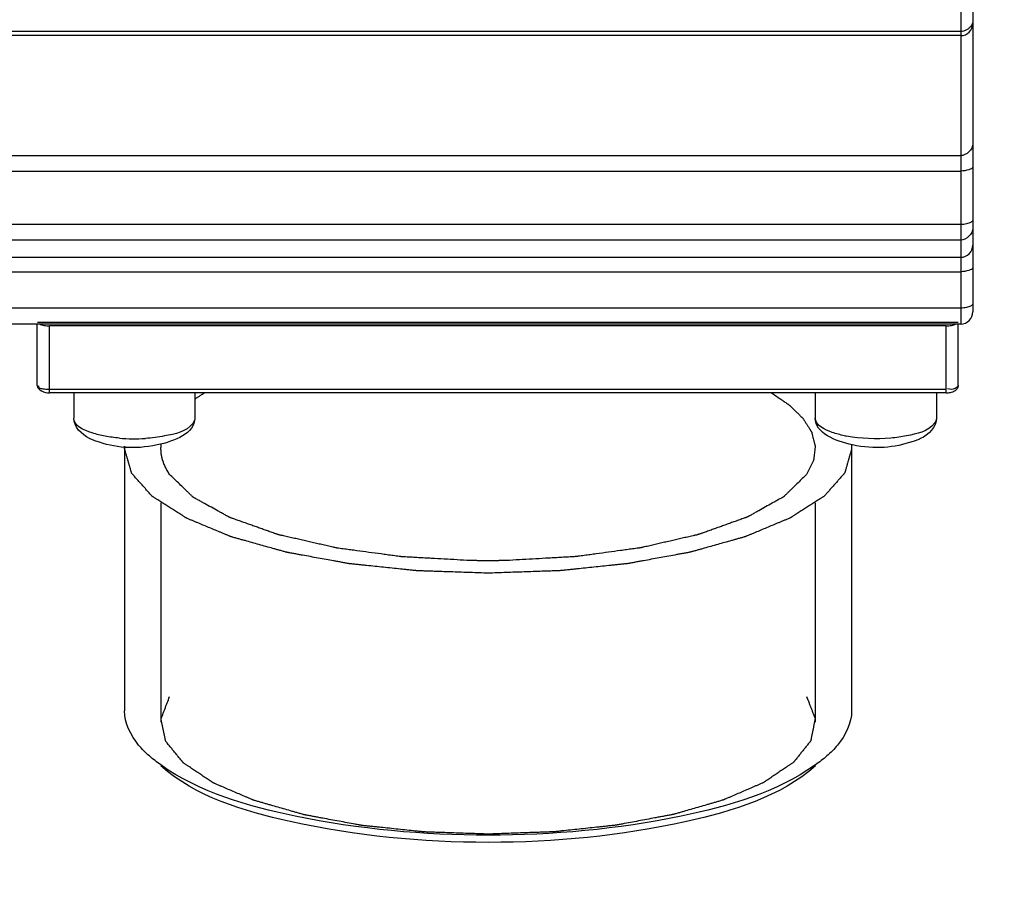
# Model space of a CAD drawing. Header units: millimetres. Extents: x 0 to 11890, y 0 to 8410.
# Tile 14 of 103: x 4328 to 4369, y 5785 to 5821. Entities that reach past the tile are written whole.
import ezdxf

# ---------------------------------------------------------------- set-up
doc = ezdxf.new("R2010")
doc.units = ezdxf.units.MM
doc.header["$LTSCALE"] = 653.95
doc.layers.get('0').update_dxf_attribs({"linetype": 'CONTINUOUS'})
doc.layers.add('304304000001DXF_CONTINUOUS_LINE', color=7, linetype='CONTINUOUS')
doc.layers.add('运动范围_DXF_DIMENSION', color=7, linetype='CONTINUOUS')
doc.styles.get("Standard").update_dxf_attribs({"font": 'txt', "width": 0.7})
doc.dimstyles.new('DIMSTYLE_4', dxfattribs={"dimtxt": 100, "dimasz": 60, "dimexe": 2, "dimexo": 0.2, "dimgap": 2.5, "dimtad": 1, "dimdsep": 46, "dimtxsty": 'Standard', "dimblk": '_FILLED', "dimblk1": '_FILLED', "dimblk2": '_FILLED', "dimcen": 0.09, "dimclrt": 5, "dimazin": 2, "dimtp": 0.01, "dimtm": 0.01, "dimtfac": 1, "dimtofl": 0, "dimtmove": 0, "dimatfit": 3, "dimldrblk": '_FILLED', "dimfxl": 0, "dimtolj": 1, "dimarcsym": 0})

# ---------------------------------------------------------------- blocks, each defined once
blk = doc.blocks.new('_FILLED')
at = {"color": 0, "linetype": 'ByBlock'}
blk.add_solid([(0, 0), (-1, 0.11667), (-1, -0.11667)], dxfattribs=at)
blk = doc.blocks.new('*D31')
at = {"layer": '运动范围_DXF_DIMENSION', "color": 2, "linetype": 'Continuous', "transparency": 16777216}
for p, q in [((4054.894, 5492.233), (4054.894, 6183.605)), ((4366.894, 5855.654), (4366.894, 6183.605)), ((4054.894, 6163.605), (4210.894, 6163.605)), ((4366.894, 6163.605), (4210.894, 6163.605))]:
    blk.add_line(p, q, dxfattribs=at)
at = {"layer": '运动范围_DXF_DIMENSION', "color": 2, "linetype": 'Continuous', "transparency": 16777216, "xscale": 60, "yscale": 60, "zscale": 60, "rotation": 180}
blk.add_blockref('_FILLED', (4054.894, 6163.605), dxfattribs=at)
at = {"layer": '运动范围_DXF_DIMENSION', "color": 2, "linetype": 'Continuous', "transparency": 16777216, "xscale": 60, "yscale": 60, "zscale": 60}
blk.add_blockref('_FILLED', (4366.894, 6163.605), dxfattribs=at)
blk = doc.blocks.new('*D34')
at = {"layer": '运动范围_DXF_DIMENSION', "color": 2, "linetype": 'Continuous', "transparency": 16777216}
for p, q in [((3701.694, 6788.14), (3701.694, 6398.839)), ((4054.894, 5492.233), (4054.894, 6438.839)), ((3701.694, 6418.839), (3878.294, 6418.839)), ((4054.894, 6418.839), (3878.294, 6418.839)), ((3878.294, 6418.839), (4425.888, 6418.839))]:
    blk.add_line(p, q, dxfattribs=at)
at = {"layer": '运动范围_DXF_DIMENSION', "color": 2, "linetype": 'Continuous', "transparency": 16777216, "xscale": 60, "yscale": 60, "zscale": 60, "rotation": 180}
blk.add_blockref('_FILLED', (3701.694, 6418.839), dxfattribs=at)
at = {"layer": '运动范围_DXF_DIMENSION', "color": 2, "linetype": 'Continuous', "transparency": 16777216, "xscale": 60, "yscale": 60, "zscale": 60}
blk.add_blockref('_FILLED', (4054.894, 6418.839), dxfattribs=at)

msp = doc.modelspace()

# ---------------------------------------------------------------- linework, layer by layer
at = {"layer": '304304000001DXF_CONTINUOUS_LINE', "color": 7, "linetype": 'Continuous'}
for p, q in [((4367.394, 5891.422), (4367.394, 5808.98)), ((4366.894, 5820.374), (4306.894, 5820.374)), ((4303.894, 5811.233), (4366.894, 5811.233)), ((4366.894, 5808.48), (4303.894, 5808.48)), ((4328.794, 5805.944), (4328.794, 5808.48)), ((4366.784, 5808.541), (4328.804, 5808.541)), ((4366.294, 5808.404), (4329.294, 5808.404)), ((4366.794, 5805.944), (4366.794, 5808.48)), ((4366.294, 5805.641), (4329.294, 5805.641)), ((4330.294, 5805.641), (4330.294, 5804.603)), ((4335.294, 5805.641), (4335.294, 5804.603)), ((4360.894, 5805.641), (4360.894, 5804.603)), ((4365.894, 5805.641), (4365.894, 5804.603)), ((4332.394, 5803.447), (4332.394, 5792.528)), ((4362.394, 5803.51), (4362.394, 5792.528))]:
    msp.add_line(p, q, dxfattribs=at)
at = {"layer": '304304000001DXF_CONTINUOUS_LINE', "color": 9, "linetype": 'Continuous'}
for p, q in [((4366.894, 5843.243), (4366.894, 5808.48)), ((4366.894, 5820.545), (4306.894, 5820.545)), ((4303.894, 5815.424), (4366.894, 5815.424)), ((4303.894, 5814.789), (4366.894, 5814.789)), ((4366.894, 5812.584), (4303.894, 5812.584)), ((4366.894, 5811.938), (4303.894, 5811.938)), ((4303.894, 5810.636), (4366.894, 5810.636)), ((4366.894, 5809.138), (4303.894, 5809.138)), ((4329.294, 5805.641), (4329.294, 5808.404)), ((4366.294, 5805.641), (4366.294, 5808.404)), ((4366.294, 5805.773), (4329.294, 5805.773))]:
    msp.add_line(p, q, dxfattribs=at)
at = {"layer": '304304000001DXF_CONTINUOUS_LINE', "color": 2, "linetype": 'Continuous'}
for p, q in [((4333.894, 5801.1), (4333.894, 5792.058)), ((4360.894, 5801.1), (4360.894, 5792.058))]:
    msp.add_line(p, q, dxfattribs=at)
at = {"layer": '304304000001DXF_CONTINUOUS_LINE', "color": 7, "linetype": 'Continuous'}
for centre, end in [((4366.894, 5820.874), 0.0002), ((4366.894, 5811.733), 359.9998), ((4366.894, 5808.98), 0.001)]:
    msp.add_arc(centre, 0.5, 270, end, dxfattribs=at)
at = {"layer": '304304000001DXF_CONTINUOUS_LINE', "color": 9, "linetype": 'Continuous'}
for centre, radius, start, end in [((4363.107, 5808.739), 4.97, 258.1444, 259.3282), ((4332.794, 5810.903), 7.155, 265.0898, 273.6729)]:
    msp.add_arc(centre, radius, start, end, dxfattribs=at)
for points, knots in [([(4367.394, 5820.96), (4367.394, 5820.925), (4367.376, 5820.852), (4367.337, 5820.79), (4367.313, 5820.76)], [0, 0, 0, 0, 0.474455, 1, 1, 1, 1]), ([(4367.134, 5820.613), (4367.097, 5820.592), (4367.019, 5820.559), (4366.935, 5820.545), (4366.894, 5820.545)], [0, 0, 0, 0, 0.509408, 1, 1, 1, 1]), ([(4367.313, 5820.76), (4367.289, 5820.731), (4367.234, 5820.675), (4367.169, 5820.632), (4367.134, 5820.613)], [0, 0, 0, 0, 0.490971, 1, 1, 1, 1]), ([(4367.394, 5814.96), (4367.394, 5814.893), (4367.158, 5814.817), (4367.008, 5814.789), (4366.894, 5814.789)], [0, 0, 0, 0, 0.366986, 1, 1, 1, 1]), ([(4367.134, 5812.612), (4367.095, 5812.603), (4367.016, 5812.589), (4366.935, 5812.584), (4366.894, 5812.584)], [0, 0, 0, 0, 0.495281, 1, 1, 1, 1]), ([(4367.394, 5812.755), (4367.394, 5812.718), (4367.285, 5812.651), (4367.198, 5812.626), (4367.134, 5812.612)], [0, 0, 0, 0, 0.358926, 1, 1, 1, 1]), ([(4367.394, 5810.807), (4367.394, 5810.741), (4367.158, 5810.665), (4367.008, 5810.636), (4366.894, 5810.636)], [0, 0, 0, 0, 0.366986, 1, 1, 1, 1]), ([(4367.134, 5809.166), (4367.095, 5809.157), (4367.016, 5809.143), (4366.935, 5809.138), (4366.894, 5809.138)], [0, 0, 0, 0, 0.495281, 1, 1, 1, 1]), ([(4367.394, 5809.309), (4367.394, 5809.273), (4367.285, 5809.206), (4367.198, 5809.18), (4367.134, 5809.166)], [0, 0, 0, 0, 0.358926, 1, 1, 1, 1]), ([(4328.904, 5805.825), (4328.877, 5805.835), (4328.8, 5805.858), (4328.854, 5805.915), (4328.874, 5805.925)], [0, 0, 0, 0, 0.551022, 1, 1, 1, 1]), ([(4366.794, 5805.944), (4366.794, 5805.885), (4366.612, 5805.775), (4366.452, 5805.776), (4366.348, 5805.8)], [0, 0, 0, 0, 0.356082, 1, 1, 1, 1]), ([(4329.294, 5805.773), (4329.225, 5805.773), (4329.094, 5805.783), (4328.963, 5805.805), (4328.904, 5805.825)], [0, 0, 0, 0, 0.525361, 1, 1, 1, 1]), ([(4331.587, 5803.855), (4331.406, 5803.889), (4330.954, 5803.998), (4330.294, 5804.278), (4330.294, 5804.603)], [0, 0, 0, 0, 0.361375, 1, 1, 1, 1]), ([(4335.294, 5804.603), (4335.294, 5804.524), (4335.049, 5804.041), (4334.462, 5803.946), (4334.045, 5803.863)], [0, 0, 0, 0, 0.156769, 1, 1, 1, 1]), ([(4362.086, 5803.875), (4361.918, 5803.91), (4361.495, 5804.021), (4360.894, 5804.299), (4360.894, 5804.603)], [0, 0, 0, 0, 0.360012, 1, 1, 1, 1]), ([(4365.894, 5804.603), (4365.894, 5804.525), (4365.653, 5804.046), (4365.072, 5803.949), (4364.66, 5803.866)], [0, 0, 0, 0, 0.157169, 1, 1, 1, 1])]:
    msp.add_open_spline(points, degree=3, knots=knots, dxfattribs=at)
for points in [[(4367.394, 5815.913), (4367.394, 5815.68), (4367.127, 5815.424), (4366.894, 5815.424)], [(4367.394, 5812.432), (4367.394, 5812.198), (4367.128, 5811.938), (4366.894, 5811.938)], [(4332.182, 5803.774), (4331.982, 5803.792), (4331.783, 5803.818), (4331.587, 5803.855)], [(4334.045, 5803.863), (4333.784, 5803.812), (4333.518, 5803.78), (4333.252, 5803.763)], [(4364.01, 5803.775), (4363.404, 5803.722), (4362.785, 5803.742), (4362.187, 5803.855)], [(4364.66, 5803.866), (4364.445, 5803.823), (4364.228, 5803.794), (4364.01, 5803.775)]]:
    msp.add_open_spline(points, degree=3, dxfattribs=at)
at = {"layer": '304304000001DXF_CONTINUOUS_LINE', "color": 7, "linetype": 'Continuous'}
for points, knots in [([(4328.886, 5808.481), (4328.945, 5808.454), (4329.081, 5808.418), (4329.219, 5808.404), (4329.294, 5808.404)], [0, 0, 0, 0, 0.461989, 1, 1, 1, 1]), ([(4366.294, 5808.404), (4366.369, 5808.404), (4366.507, 5808.418), (4366.643, 5808.454), (4366.702, 5808.481)], [0, 0, 0, 0, 0.538011, 1, 1, 1, 1]), ([(4366.751, 5805.814), (4366.764, 5805.833), (4366.787, 5805.874), (4366.794, 5805.92), (4366.794, 5805.944)], [0, 0, 0, 0, 0.490729, 1, 1, 1, 1]), ([(4366.294, 5805.641), (4366.355, 5805.641), (4366.476, 5805.655), (4366.592, 5805.695), (4366.644, 5805.724)], [0, 0, 0, 0, 0.501494, 1, 1, 1, 1]), ([(4366.644, 5805.724), (4366.665, 5805.736), (4366.705, 5805.762), (4366.738, 5805.796), (4366.751, 5805.814)], [0, 0, 0, 0, 0.514832, 1, 1, 1, 1]), ([(4335.294, 5804.603), (4335.294, 5803.966), (4333.358, 5803.224), (4332.006, 5803.376), (4331.208, 5803.65)], [0, 0, 0, 0, 0.430418, 1, 1, 1, 1]), ([(4364.933, 5803.634), (4364.136, 5803.375), (4362.799, 5803.226), (4360.894, 5803.974), (4360.894, 5804.603)], [0, 0, 0, 0, 0.571014, 1, 1, 1, 1]), ([(4331.208, 5803.65), (4331.162, 5803.666), (4331.073, 5803.699), (4330.987, 5803.737), (4330.945, 5803.757)], [0, 0, 0, 0, 0.509845, 1, 1, 1, 1]), ([(4332.394, 5803.334), (4332.394, 5803.352), (4332.394, 5803.379), (4332.396, 5803.41), (4332.396, 5803.429), (4332.397, 5803.441), (4332.398, 5803.447)], [0, 0, 0, 0, 0.5, 0.75, 0.875, 1, 1, 1, 1]), ([(4362.385, 5803.513), (4362.385, 5803.511), (4362.385, 5803.507), (4362.386, 5803.501), (4362.386, 5803.497), (4362.387, 5803.489), (4362.388, 5803.477), (4362.389, 5803.464), (4362.39, 5803.451), (4362.391, 5803.439), (4362.391, 5803.431), (4362.392, 5803.423), (4362.392, 5803.421), (4362.392, 5803.416), (4362.392, 5803.411), (4362.392, 5803.408), (4362.393, 5803.399), (4362.393, 5803.383), (4362.394, 5803.361), (4362.394, 5803.343), (4362.394, 5803.334)], [0, 0, 0, 0, 0.0625, 0.125, 0.15625, 0.1875, 0.25, 0.3125, 0.375, 0.4375, 0.46875, 0.5, 0.53125, 0.5625, 0.625, 0.65625, 0.6875, 0.75, 0.875, 1, 1, 1, 1]), ([(4365.235, 5803.753), (4365.187, 5803.73), (4365.088, 5803.688), (4364.985, 5803.651), (4364.933, 5803.634)], [0, 0, 0, 0, 0.488825, 1, 1, 1, 1]), ([(4347.394, 5798.204), (4347.151, 5798.212), (4346.666, 5798.228), (4346.059, 5798.249), (4345.573, 5798.265), (4345.27, 5798.275), (4345.027, 5798.283), (4344.845, 5798.289), (4344.693, 5798.295), (4344.587, 5798.298), (4344.526, 5798.3), (4344.48, 5798.301), (4344.437, 5798.306), (4344.378, 5798.312), (4344.276, 5798.323), (4344.13, 5798.338), (4343.955, 5798.356), (4343.721, 5798.38), (4343.429, 5798.41), (4343.079, 5798.446), (4342.729, 5798.482), (4342.437, 5798.513), (4342.203, 5798.537), (4342.057, 5798.552), (4341.941, 5798.564), (4341.853, 5798.573), (4341.78, 5798.58), (4341.722, 5798.587), (4341.677, 5798.59), (4341.638, 5798.599), (4341.584, 5798.608), (4341.516, 5798.62), (4341.436, 5798.635), (4341.328, 5798.655), (4341.193, 5798.679), (4340.978, 5798.718), (4340.709, 5798.767), (4340.385, 5798.826), (4340.062, 5798.885), (4339.793, 5798.934), (4339.578, 5798.973), (4339.443, 5798.997), (4339.335, 5799.017), (4339.255, 5799.032), (4339.187, 5799.044), (4339.14, 5799.052), (4339.113, 5799.057), (4339.092, 5799.061), (4339.075, 5799.066), (4339.051, 5799.073), (4339.009, 5799.085), (4338.949, 5799.101), (4338.877, 5799.122), (4338.781, 5799.148), (4338.661, 5799.182), (4338.469, 5799.236), (4338.228, 5799.303), (4337.94, 5799.384), (4337.652, 5799.464), (4337.412, 5799.532), (4337.22, 5799.585), (4337.1, 5799.619), (4337.004, 5799.646), (4336.931, 5799.666), (4336.872, 5799.683), (4336.829, 5799.695), (4336.806, 5799.702), (4336.786, 5799.706), (4336.773, 5799.713), (4336.753, 5799.721), (4336.72, 5799.735), (4336.671, 5799.755), (4336.613, 5799.779), (4336.536, 5799.811), (4336.439, 5799.852), (4336.284, 5799.916), (4336.091, 5799.997), (4335.858, 5800.093), (4335.626, 5800.19), (4335.432, 5800.271), (4335.278, 5800.335), (4335.181, 5800.375), (4335.103, 5800.408), (4335.045, 5800.432), (4334.997, 5800.452), (4334.963, 5800.466), (4334.944, 5800.474), (4334.928, 5800.48), (4334.919, 5800.487), (4334.904, 5800.496), (4334.879, 5800.512), (4334.843, 5800.535), (4334.799, 5800.563), (4334.742, 5800.6), (4334.67, 5800.646), (4334.555, 5800.719), (4334.41, 5800.811), (4334.237, 5800.921), (4334.093, 5801.013), (4333.978, 5801.087), (4333.892, 5801.142), (4333.805, 5801.197), (4333.733, 5801.243), (4333.675, 5801.28), (4333.632, 5801.307), (4333.596, 5801.33), (4333.571, 5801.347), (4333.557, 5801.356), (4333.545, 5801.362), (4333.539, 5801.37), (4333.53, 5801.38), (4333.515, 5801.398), (4333.492, 5801.422), (4333.466, 5801.452), (4333.43, 5801.492), (4333.385, 5801.542), (4333.332, 5801.602), (4333.278, 5801.662), (4333.207, 5801.742), (4333.118, 5801.841), (4333.029, 5801.941), (4332.957, 5802.021), (4332.904, 5802.081), (4332.85, 5802.141), (4332.806, 5802.19), (4332.77, 5802.23), (4332.748, 5802.255), (4332.73, 5802.275), (4332.717, 5802.29), (4332.705, 5802.303), (4332.697, 5802.313), (4332.689, 5802.32), (4332.688, 5802.328), (4332.684, 5802.339), (4332.681, 5802.352), (4332.676, 5802.368), (4332.67, 5802.389), (4332.662, 5802.415), (4332.65, 5802.457), (4332.634, 5802.51), (4332.616, 5802.574), (4332.597, 5802.637), (4332.573, 5802.722), (4332.542, 5802.827), (4332.505, 5802.954), (4332.456, 5803.123), (4332.419, 5803.25), (4332.394, 5803.334)], [0, 0, 0, 0, 0.03125, 0.0625, 0.078125, 0.09375, 0.101562, 0.109375, 0.117188, 0.121094, 0.123047, 0.125, 0.126953, 0.128906, 0.132812, 0.140625, 0.148438, 0.15625, 0.171875, 0.1875, 0.203125, 0.21875, 0.226562, 0.234375, 0.238281, 0.242188, 0.246094, 0.248047, 0.25, 0.251953, 0.253906, 0.257812, 0.261719, 0.265625, 0.273438, 0.28125, 0.296875, 0.3125, 0.328125, 0.34375, 0.351562, 0.359375, 0.363281, 0.367188, 0.371094, 0.373047, 0.374023, 0.375, 0.375977, 0.376953, 0.378906, 0.382812, 0.386719, 0.390625, 0.398438, 0.40625, 0.421875, 0.4375, 0.453125, 0.46875, 0.476562, 0.484375, 0.488281, 0.492188, 0.496094, 0.498047, 0.499023, 0.5, 0.500977, 0.501953, 0.503906, 0.507812, 0.511719, 0.515625, 0.523438, 0.53125, 0.546875, 0.5625, 0.578125, 0.59375, 0.601562, 0.609375, 0.613281, 0.617188, 0.621094, 0.623047, 0.624023, 0.625, 0.625977, 0.626953, 0.628906, 0.632812, 0.636719, 0.640625, 0.648438, 0.65625, 0.671875, 0.6875, 0.703125, 0.710938, 0.71875, 0.726562, 0.734375, 0.738281, 0.742188, 0.746094, 0.748047, 0.749023, 0.75, 0.750977, 0.751953, 0.753906, 0.757812, 0.761719, 0.765625, 0.773438, 0.78125, 0.789062, 0.796875, 0.8125, 0.828125, 0.835938, 0.84375, 0.851562, 0.859375, 0.863281, 0.867188, 0.869141, 0.871094, 0.873047, 0.874023, 0.875, 0.875977, 0.876953, 0.878906, 0.880859, 0.882812, 0.886719, 0.890625, 0.898438, 0.90625, 0.914062, 0.921875, 0.9375, 0.953125, 0.96875, 1, 1, 1, 1]), ([(4362.394, 5803.334), (4362.37, 5803.251), (4362.334, 5803.127), (4362.287, 5802.961), (4362.251, 5802.836), (4362.221, 5802.732), (4362.198, 5802.649), (4362.18, 5802.587), (4362.162, 5802.525), (4362.147, 5802.473), (4362.135, 5802.431), (4362.128, 5802.405), (4362.122, 5802.384), (4362.117, 5802.369), (4362.114, 5802.356), (4362.11, 5802.346), (4362.11, 5802.338), (4362.101, 5802.33), (4362.093, 5802.32), (4362.082, 5802.308), (4362.069, 5802.293), (4362.051, 5802.273), (4362.029, 5802.248), (4361.994, 5802.208), (4361.95, 5802.158), (4361.897, 5802.098), (4361.844, 5802.038), (4361.773, 5801.958), (4361.685, 5801.858), (4361.597, 5801.759), (4361.527, 5801.679), (4361.474, 5801.619), (4361.421, 5801.559), (4361.377, 5801.509), (4361.341, 5801.469), (4361.315, 5801.439), (4361.293, 5801.414), (4361.278, 5801.397), (4361.268, 5801.387), (4361.263, 5801.379), (4361.251, 5801.372), (4361.237, 5801.363), (4361.212, 5801.347), (4361.176, 5801.324), (4361.133, 5801.296), (4361.076, 5801.259), (4361.004, 5801.213), (4360.919, 5801.158), (4360.833, 5801.103), (4360.718, 5801.029), (4360.575, 5800.937), (4360.432, 5800.845), (4360.317, 5800.771), (4360.231, 5800.716), (4360.145, 5800.661), (4360.074, 5800.615), (4360.017, 5800.578), (4359.974, 5800.55), (4359.938, 5800.527), (4359.913, 5800.511), (4359.898, 5800.502), (4359.889, 5800.495), (4359.873, 5800.489), (4359.854, 5800.481), (4359.819, 5800.466), (4359.77, 5800.446), (4359.711, 5800.421), (4359.632, 5800.388), (4359.534, 5800.347), (4359.416, 5800.298), (4359.298, 5800.249), (4359.141, 5800.183), (4358.944, 5800.101), (4358.708, 5800.002), (4358.512, 5799.92), (4358.354, 5799.854), (4358.256, 5799.813), (4358.177, 5799.78), (4358.119, 5799.756), (4358.069, 5799.735), (4358.035, 5799.721), (4358.015, 5799.713), (4358.001, 5799.706), (4357.983, 5799.702), (4357.959, 5799.695), (4357.918, 5799.683), (4357.859, 5799.667), (4357.788, 5799.647), (4357.694, 5799.62), (4357.576, 5799.587), (4357.388, 5799.534), (4357.152, 5799.468), (4356.869, 5799.389), (4356.587, 5799.309), (4356.351, 5799.243), (4356.163, 5799.19), (4356.045, 5799.157), (4355.95, 5799.131), (4355.88, 5799.111), (4355.821, 5799.094), (4355.78, 5799.083), (4355.756, 5799.076), (4355.739, 5799.071), (4355.718, 5799.067), (4355.691, 5799.062), (4355.644, 5799.054), (4355.577, 5799.041), (4355.496, 5799.027), (4355.389, 5799.007), (4355.255, 5798.982), (4355.04, 5798.943), (4354.771, 5798.894), (4354.448, 5798.834), (4354.126, 5798.775), (4353.857, 5798.726), (4353.642, 5798.687), (4353.508, 5798.662), (4353.4, 5798.642), (4353.32, 5798.627), (4353.253, 5798.615), (4353.198, 5798.605), (4353.159, 5798.597), (4353.114, 5798.593), (4353.056, 5798.587), (4352.983, 5798.58), (4352.896, 5798.57), (4352.779, 5798.558), (4352.633, 5798.543), (4352.4, 5798.519), (4352.109, 5798.488), (4351.759, 5798.451), (4351.409, 5798.415), (4351.117, 5798.384), (4350.884, 5798.36), (4350.709, 5798.342), (4350.563, 5798.327), (4350.461, 5798.316), (4350.402, 5798.31), (4350.36, 5798.304), (4350.312, 5798.304), (4350.251, 5798.301), (4350.143, 5798.298), (4349.988, 5798.292), (4349.803, 5798.286), (4349.556, 5798.278), (4349.247, 5798.267), (4348.753, 5798.25), (4348.135, 5798.229), (4347.641, 5798.212), (4347.394, 5798.204)], [0, 0, 0, 0, 0.03125, 0.046875, 0.0625, 0.078125, 0.085938, 0.09375, 0.101562, 0.109375, 0.113281, 0.117188, 0.119141, 0.121094, 0.123047, 0.124023, 0.125, 0.125977, 0.126953, 0.128906, 0.130859, 0.132812, 0.136719, 0.140625, 0.148438, 0.15625, 0.164062, 0.171875, 0.1875, 0.203125, 0.210938, 0.21875, 0.226562, 0.234375, 0.238281, 0.242188, 0.246094, 0.248047, 0.249023, 0.25, 0.250977, 0.251953, 0.253906, 0.257812, 0.261719, 0.265625, 0.273438, 0.28125, 0.289062, 0.296875, 0.3125, 0.328125, 0.335938, 0.34375, 0.351562, 0.359375, 0.363281, 0.367188, 0.371094, 0.373047, 0.374023, 0.375, 0.375977, 0.376953, 0.378906, 0.382812, 0.386719, 0.390625, 0.398438, 0.40625, 0.414062, 0.421875, 0.4375, 0.453125, 0.46875, 0.476562, 0.484375, 0.488281, 0.492188, 0.496094, 0.498047, 0.499023, 0.5, 0.500977, 0.501953, 0.503906, 0.507812, 0.511719, 0.515625, 0.523438, 0.53125, 0.546875, 0.5625, 0.578125, 0.59375, 0.601562, 0.609375, 0.613281, 0.617188, 0.621094, 0.623047, 0.624023, 0.625, 0.625977, 0.626953, 0.628906, 0.632812, 0.636719, 0.640625, 0.648438, 0.65625, 0.671875, 0.6875, 0.703125, 0.71875, 0.726562, 0.734375, 0.738281, 0.742188, 0.746094, 0.748047, 0.75, 0.751953, 0.753906, 0.757812, 0.761719, 0.765625, 0.773438, 0.78125, 0.796875, 0.8125, 0.828125, 0.84375, 0.851562, 0.859375, 0.867188, 0.871094, 0.873047, 0.875, 0.876953, 0.878906, 0.882812, 0.890625, 0.898438, 0.90625, 0.921875, 0.9375, 0.96875, 1, 1, 1, 1]), ([(4333.42, 5790.663), (4333.261, 5790.803), (4332.75, 5791.303), (4332.394, 5792.019), (4332.394, 5792.528)], [0, 0, 0, 0, 0.293768, 1, 1, 1, 1]), ([(4362.394, 5792.528), (4362.394, 5792.019), (4362.038, 5791.303), (4361.527, 5790.803), (4361.368, 5790.663)], [0, 0, 0, 0, 0.706262, 1, 1, 1, 1]), ([(4347.407, 5787.099), (4344.663, 5787.098), (4340.051, 5787.545), (4335.342, 5788.979), (4333.887, 5790.254)], [0, 0, 0, 0, 0.586434, 1, 1, 1, 1]), ([(4347.403, 5787.397), (4344.733, 5787.397), (4340.122, 5787.813), (4335.507, 5789.152), (4333.893, 5790.292)], [0, 0, 0, 0, 0.574756, 1, 1, 1, 1]), ([(4360.896, 5790.293), (4359.284, 5789.154), (4354.676, 5787.815), (4350.07, 5787.398), (4347.403, 5787.397)], [0, 0, 0, 0, 0.425213, 1, 1, 1, 1]), ([(4360.901, 5790.254), (4359.449, 5788.981), (4354.75, 5787.548), (4350.146, 5787.099), (4347.407, 5787.099)], [0, 0, 0, 0, 0.413552, 1, 1, 1, 1])]:
    msp.add_open_spline(points, degree=3, knots=knots, dxfattribs=at)
for points in [[(4328.794, 5805.944), (4328.794, 5805.749), (4329.099, 5805.641), (4329.294, 5805.641)], [(4330.945, 5803.757), (4330.624, 5803.912), (4330.294, 5804.248), (4330.294, 5804.603)], [(4365.894, 5804.603), (4365.894, 5804.245), (4365.559, 5803.908), (4365.235, 5803.753)], [(4333.893, 5790.292), (4333.73, 5790.408), (4333.571, 5790.531), (4333.42, 5790.663)], [(4361.368, 5790.663), (4361.217, 5790.531), (4361.059, 5790.408), (4360.896, 5790.293)]]:
    msp.add_open_spline(points, degree=3, dxfattribs=at)
at = {"layer": '304304000001DXF_CONTINUOUS_LINE', "color": 2, "linetype": 'Continuous'}
for points, knots in [([(4335.291, 5805.38), (4335.323, 5805.402), (4335.386, 5805.445), (4335.468, 5805.498), (4335.535, 5805.541), (4335.578, 5805.567), (4335.608, 5805.586), (4335.626, 5805.597), (4335.656, 5805.615), (4335.68, 5805.629), (4335.699, 5805.641)], [0, 0, 0, 0, 0.25, 0.5, 0.625, 0.75, 0.8125, 0.84375, 0.875, 1, 1, 1, 1]), ([(4359.088, 5805.641), (4359.18, 5805.578), (4359.318, 5805.483), (4359.479, 5805.373), (4359.571, 5805.31), (4359.639, 5805.262), (4359.708, 5805.215), (4359.76, 5805.18), (4359.795, 5805.156), (4359.809, 5805.146), (4359.821, 5805.138), (4359.83, 5805.13), (4359.845, 5805.115), (4359.867, 5805.094), (4359.902, 5805.059), (4359.946, 5805.017), (4360.017, 5804.948), (4360.104, 5804.863), (4360.192, 5804.777), (4360.263, 5804.709), (4360.306, 5804.666), (4360.342, 5804.632), (4360.363, 5804.611), (4360.379, 5804.596), (4360.387, 5804.587), (4360.392, 5804.578), (4360.4, 5804.567), (4360.416, 5804.541), (4360.441, 5804.501), (4360.475, 5804.448), (4360.508, 5804.394), (4360.553, 5804.324), (4360.598, 5804.253), (4360.643, 5804.182), (4360.67, 5804.138), (4360.693, 5804.102), (4360.71, 5804.076), (4360.723, 5804.054), (4360.733, 5804.038), (4360.739, 5804.029), (4360.744, 5804.023), (4360.745, 5804.016), (4360.747, 5804.007), (4360.751, 5803.991), (4360.757, 5803.968), (4360.764, 5803.941), (4360.773, 5803.905), (4360.784, 5803.86), (4360.803, 5803.788), (4360.821, 5803.716), (4360.84, 5803.643), (4360.853, 5803.589), (4360.867, 5803.535), (4360.877, 5803.495), (4360.884, 5803.467), (4360.887, 5803.456), (4360.89, 5803.447), (4360.89, 5803.438), (4360.887, 5803.422), (4360.885, 5803.4), (4360.881, 5803.363), (4360.876, 5803.318), (4360.867, 5803.246), (4360.857, 5803.155), (4360.847, 5803.065), (4360.839, 5802.992), (4360.833, 5802.947), (4360.829, 5802.911), (4360.827, 5802.888), (4360.825, 5802.872), (4360.824, 5802.863), (4360.818, 5802.854), (4360.813, 5802.843), (4360.799, 5802.815), (4360.779, 5802.774), (4360.752, 5802.719), (4360.726, 5802.664), (4360.69, 5802.591), (4360.627, 5802.463), (4360.573, 5802.353), (4360.537, 5802.28)], [0, 0, 0, 0, 0.0625, 0.09375, 0.109375, 0.125, 0.140625, 0.15625, 0.160156, 0.164062, 0.166016, 0.167969, 0.171875, 0.179688, 0.1875, 0.203125, 0.21875, 0.25, 0.28125, 0.296875, 0.3125, 0.320312, 0.328125, 0.332031, 0.333984, 0.335938, 0.339844, 0.34375, 0.359375, 0.375, 0.390625, 0.40625, 0.4375, 0.453125, 0.46875, 0.476562, 0.484375, 0.492188, 0.496094, 0.498047, 0.5, 0.501953, 0.503906, 0.507812, 0.515625, 0.523438, 0.53125, 0.546875, 0.5625, 0.59375, 0.609375, 0.625, 0.640625, 0.65625, 0.660156, 0.664062, 0.666016, 0.667969, 0.671875, 0.679688, 0.6875, 0.703125, 0.71875, 0.75, 0.78125, 0.796875, 0.8125, 0.820312, 0.828125, 0.832031, 0.833984, 0.835938, 0.839844, 0.84375, 0.859375, 0.875, 0.890625, 0.90625, 0.9375, 1, 1, 1, 1]), ([(4334.251, 5802.28), (4334.235, 5802.305), (4334.203, 5802.357), (4334.164, 5802.421), (4334.136, 5802.466), (4334.121, 5802.491), (4334.103, 5802.53), (4334.074, 5802.588), (4334.048, 5802.646), (4334.028, 5802.685), (4334.018, 5802.711), (4334.003, 5802.757), (4333.985, 5802.809), (4333.969, 5802.854), (4333.961, 5802.88), (4333.953, 5802.9), (4333.95, 5802.919), (4333.944, 5802.945), (4333.935, 5802.991), (4333.924, 5803.043), (4333.914, 5803.089), (4333.909, 5803.115), (4333.907, 5803.154), (4333.903, 5803.2), (4333.899, 5803.253), (4333.897, 5803.285), (4333.894, 5803.311), (4333.895, 5803.339), (4333.898, 5803.388), (4333.902, 5803.457), (4333.906, 5803.513), (4333.907, 5803.541)], [0, 0, 0, 0, 0.0625, 0.125, 0.15625, 0.171875, 0.1875, 0.25, 0.3125, 0.328125, 0.34375, 0.375, 0.4375, 0.46875, 0.484375, 0.5, 0.515625, 0.53125, 0.5625, 0.625, 0.65625, 0.671875, 0.6875, 0.75, 0.78125, 0.8125, 0.828125, 0.84375, 0.875, 0.9375, 1, 1, 1, 1]), ([(4346.644, 5798.724), (4346.29, 5798.744), (4345.759, 5798.774), (4345.14, 5798.808), (4344.786, 5798.828), (4344.52, 5798.843), (4344.299, 5798.855), (4344.122, 5798.865), (4344.011, 5798.871), (4343.923, 5798.876), (4343.868, 5798.88), (4343.823, 5798.881), (4343.781, 5798.886), (4343.708, 5798.897), (4343.604, 5798.91), (4343.437, 5798.933), (4343.228, 5798.961), (4342.895, 5799.006), (4342.477, 5799.062), (4342.06, 5799.118), (4341.768, 5799.158), (4341.601, 5799.18), (4341.476, 5799.197), (4341.351, 5799.214), (4341.257, 5799.226), (4341.195, 5799.235), (4341.163, 5799.239), (4341.133, 5799.244), (4341.095, 5799.253), (4341.048, 5799.263), (4340.972, 5799.281), (4340.877, 5799.302), (4340.726, 5799.337), (4340.537, 5799.38), (4340.309, 5799.432), (4340.082, 5799.484), (4339.855, 5799.536), (4339.628, 5799.588), (4339.401, 5799.64), (4339.211, 5799.684), (4339.06, 5799.718), (4338.965, 5799.74), (4338.889, 5799.757), (4338.833, 5799.77), (4338.785, 5799.781), (4338.752, 5799.789), (4338.733, 5799.793), (4338.718, 5799.796), (4338.707, 5799.801), (4338.692, 5799.806), (4338.665, 5799.816), (4338.626, 5799.83), (4338.579, 5799.846), (4338.517, 5799.868), (4338.439, 5799.896), (4338.315, 5799.94), (4338.159, 5799.995), (4337.973, 5800.061), (4337.786, 5800.128), (4337.6, 5800.194), (4337.413, 5800.26), (4337.226, 5800.327), (4337.071, 5800.382), (4336.947, 5800.426), (4336.869, 5800.454), (4336.807, 5800.476), (4336.768, 5800.49), (4336.74, 5800.499), (4336.726, 5800.505), (4336.714, 5800.512), (4336.699, 5800.52), (4336.676, 5800.533), (4336.646, 5800.549), (4336.599, 5800.575), (4336.54, 5800.608), (4336.47, 5800.647), (4336.375, 5800.699), (4336.21, 5800.79), (4335.975, 5800.921), (4335.739, 5801.051), (4335.574, 5801.142), (4335.48, 5801.195), (4335.409, 5801.234), (4335.35, 5801.266), (4335.303, 5801.292), (4335.274, 5801.309), (4335.25, 5801.322), (4335.236, 5801.33), (4335.223, 5801.336), (4335.215, 5801.344), (4335.202, 5801.357), (4335.183, 5801.375), (4335.153, 5801.404), (4335.115, 5801.441), (4335.054, 5801.5), (4334.978, 5801.574), (4334.887, 5801.662), (4334.766, 5801.78), (4334.614, 5801.927), (4334.433, 5802.103), (4334.311, 5802.221), (4334.251, 5802.28)], [0, 0, 0, 0, 0.0625, 0.09375, 0.109375, 0.125, 0.140625, 0.148438, 0.15625, 0.160156, 0.164062, 0.166016, 0.167969, 0.171875, 0.179688, 0.1875, 0.203125, 0.21875, 0.25, 0.28125, 0.296875, 0.304688, 0.3125, 0.320312, 0.328125, 0.330078, 0.332031, 0.333984, 0.335938, 0.339844, 0.34375, 0.351562, 0.359375, 0.375, 0.390625, 0.40625, 0.421875, 0.4375, 0.453125, 0.46875, 0.476562, 0.484375, 0.488281, 0.492188, 0.496094, 0.498047, 0.499023, 0.5, 0.500977, 0.501953, 0.503906, 0.507812, 0.511719, 0.515625, 0.523438, 0.53125, 0.546875, 0.5625, 0.578125, 0.59375, 0.609375, 0.625, 0.640625, 0.648438, 0.65625, 0.660156, 0.664062, 0.666016, 0.666992, 0.667969, 0.669922, 0.671875, 0.675781, 0.679688, 0.6875, 0.695312, 0.703125, 0.71875, 0.75, 0.78125, 0.796875, 0.804688, 0.8125, 0.820312, 0.824219, 0.828125, 0.830078, 0.832031, 0.833008, 0.833984, 0.835938, 0.839844, 0.84375, 0.851562, 0.859375, 0.875, 0.890625, 0.90625, 0.9375, 0.96875, 1, 1, 1, 1]), ([(4360.537, 5802.28), (4360.478, 5802.222), (4360.359, 5802.106), (4360.182, 5801.933), (4360.033, 5801.788), (4359.915, 5801.672), (4359.826, 5801.585), (4359.752, 5801.513), (4359.693, 5801.455), (4359.656, 5801.419), (4359.626, 5801.39), (4359.607, 5801.372), (4359.595, 5801.359), (4359.587, 5801.352), (4359.574, 5801.346), (4359.56, 5801.337), (4359.536, 5801.324), (4359.507, 5801.308), (4359.46, 5801.282), (4359.402, 5801.249), (4359.331, 5801.21), (4359.238, 5801.158), (4359.074, 5801.066), (4358.839, 5800.935), (4358.605, 5800.805), (4358.441, 5800.713), (4358.348, 5800.661), (4358.277, 5800.622), (4358.219, 5800.589), (4358.172, 5800.563), (4358.142, 5800.546), (4358.119, 5800.533), (4358.104, 5800.525), (4358.093, 5800.518), (4358.078, 5800.513), (4358.05, 5800.503), (4358.011, 5800.489), (4357.948, 5800.466), (4357.869, 5800.438), (4357.743, 5800.393), (4357.585, 5800.337), (4357.396, 5800.27), (4357.207, 5800.202), (4357.018, 5800.135), (4356.828, 5800.067), (4356.639, 5800), (4356.482, 5799.943), (4356.355, 5799.898), (4356.277, 5799.87), (4356.213, 5799.848), (4356.166, 5799.831), (4356.127, 5799.817), (4356.099, 5799.807), (4356.083, 5799.801), (4356.072, 5799.797), (4356.057, 5799.794), (4356.039, 5799.79), (4356.006, 5799.782), (4355.96, 5799.771), (4355.904, 5799.759), (4355.83, 5799.742), (4355.737, 5799.72), (4355.588, 5799.686), (4355.402, 5799.643), (4355.179, 5799.592), (4354.955, 5799.541), (4354.732, 5799.489), (4354.509, 5799.438), (4354.286, 5799.387), (4354.099, 5799.344), (4353.951, 5799.31), (4353.858, 5799.288), (4353.783, 5799.271), (4353.736, 5799.261), (4353.7, 5799.252), (4353.669, 5799.247), (4353.638, 5799.243), (4353.576, 5799.234), (4353.482, 5799.222), (4353.357, 5799.204), (4353.232, 5799.187), (4353.065, 5799.165), (4352.774, 5799.125), (4352.357, 5799.068), (4351.941, 5799.012), (4351.608, 5798.966), (4351.399, 5798.938), (4351.233, 5798.915), (4351.128, 5798.901), (4351.056, 5798.891), (4351.014, 5798.886), (4350.968, 5798.884), (4350.912, 5798.881), (4350.822, 5798.876), (4350.709, 5798.869), (4350.529, 5798.859), (4350.304, 5798.846), (4350.034, 5798.831), (4349.674, 5798.811), (4349.044, 5798.775), (4348.504, 5798.744), (4348.144, 5798.724)], [0, 0, 0, 0, 0.03125, 0.0625, 0.09375, 0.109375, 0.125, 0.140625, 0.148438, 0.15625, 0.160156, 0.164062, 0.166016, 0.166992, 0.167969, 0.169922, 0.171875, 0.175781, 0.179688, 0.1875, 0.195312, 0.203125, 0.21875, 0.25, 0.28125, 0.296875, 0.304688, 0.3125, 0.320312, 0.324219, 0.328125, 0.330078, 0.332031, 0.333008, 0.333984, 0.335938, 0.339844, 0.34375, 0.351562, 0.359375, 0.375, 0.390625, 0.40625, 0.421875, 0.4375, 0.453125, 0.46875, 0.476562, 0.484375, 0.488281, 0.492188, 0.496094, 0.498047, 0.499023, 0.5, 0.500977, 0.501953, 0.503906, 0.507812, 0.511719, 0.515625, 0.523438, 0.53125, 0.546875, 0.5625, 0.578125, 0.59375, 0.609375, 0.625, 0.640625, 0.648438, 0.65625, 0.660156, 0.664062, 0.666016, 0.667969, 0.669922, 0.671875, 0.679688, 0.6875, 0.695312, 0.703125, 0.71875, 0.75, 0.78125, 0.796875, 0.8125, 0.820312, 0.828125, 0.832031, 0.833984, 0.835938, 0.839844, 0.84375, 0.851562, 0.859375, 0.875, 0.890625, 0.90625, 0.9375, 1, 1, 1, 1]), ([(4347.394, 5798.717), (4347.382, 5798.717), (4347.359, 5798.717), (4347.332, 5798.717), (4347.314, 5798.717), (4347.307, 5798.717), (4347.302, 5798.717), (4347.293, 5798.717), (4347.277, 5798.717), (4347.256, 5798.717), (4347.229, 5798.717), (4347.202, 5798.717), (4347.181, 5798.718), (4347.165, 5798.718), (4347.156, 5798.718), (4347.151, 5798.718), (4347.144, 5798.718), (4347.132, 5798.718), (4347.117, 5798.718), (4347.099, 5798.718), (4347.085, 5798.718), (4347.073, 5798.718), (4347.065, 5798.718), (4347.051, 5798.718), (4347.033, 5798.719), (4347.011, 5798.719), (4346.985, 5798.719), (4346.949, 5798.719), (4346.905, 5798.72), (4346.852, 5798.721), (4346.799, 5798.721), (4346.73, 5798.723), (4346.678, 5798.723), (4346.644, 5798.724)], [0, 0, 0, 0, 0.0625, 0.125, 0.140625, 0.15625, 0.164062, 0.171875, 0.1875, 0.21875, 0.25, 0.28125, 0.3125, 0.328125, 0.335938, 0.34375, 0.359375, 0.375, 0.40625, 0.4375, 0.46875, 0.484375, 0.5, 0.515625, 0.53125, 0.5625, 0.59375, 0.625, 0.6875, 0.75, 0.8125, 0.875, 1, 1, 1, 1]), ([(4348.144, 5798.724), (4348.132, 5798.724), (4348.109, 5798.723), (4348.082, 5798.723), (4348.065, 5798.723), (4348.057, 5798.722), (4348.052, 5798.722), (4348.044, 5798.722), (4348.028, 5798.722), (4348.006, 5798.722), (4347.979, 5798.721), (4347.953, 5798.721), (4347.931, 5798.721), (4347.915, 5798.72), (4347.907, 5798.72), (4347.902, 5798.72), (4347.894, 5798.72), (4347.882, 5798.72), (4347.868, 5798.72), (4347.85, 5798.72), (4347.835, 5798.719), (4347.823, 5798.719), (4347.816, 5798.719), (4347.801, 5798.719), (4347.784, 5798.719), (4347.761, 5798.719), (4347.735, 5798.718), (4347.7, 5798.718), (4347.656, 5798.718), (4347.603, 5798.718), (4347.549, 5798.717), (4347.48, 5798.717), (4347.428, 5798.717), (4347.394, 5798.717)], [0, 0, 0, 0, 0.0625, 0.125, 0.140625, 0.15625, 0.164062, 0.171875, 0.1875, 0.21875, 0.25, 0.28125, 0.3125, 0.328125, 0.335938, 0.34375, 0.359375, 0.375, 0.40625, 0.4375, 0.46875, 0.484375, 0.5, 0.515625, 0.53125, 0.5625, 0.59375, 0.625, 0.6875, 0.75, 0.8125, 0.875, 1, 1, 1, 1]), ([(4347.394, 5787.441), (4347.144, 5787.449), (4346.643, 5787.466), (4346.018, 5787.488), (4345.58, 5787.503), (4345.33, 5787.511), (4345.142, 5787.517), (4344.986, 5787.523), (4344.861, 5787.527), (4344.783, 5787.53), (4344.72, 5787.531), (4344.661, 5787.539), (4344.555, 5787.549), (4344.345, 5787.572), (4344.045, 5787.603), (4343.684, 5787.641), (4343.324, 5787.679), (4343.024, 5787.711), (4342.783, 5787.736), (4342.603, 5787.755), (4342.453, 5787.771), (4342.333, 5787.783), (4342.258, 5787.791), (4342.198, 5787.798), (4342.153, 5787.802), (4342.112, 5787.811), (4342.057, 5787.821), (4341.988, 5787.834), (4341.822, 5787.865), (4341.573, 5787.911), (4341.242, 5787.972), (4340.911, 5788.034), (4340.634, 5788.085), (4340.413, 5788.126), (4340.248, 5788.157), (4340.11, 5788.183), (4339.999, 5788.203), (4339.93, 5788.216), (4339.875, 5788.226), (4339.841, 5788.233), (4339.812, 5788.237), (4339.787, 5788.244), (4339.745, 5788.257), (4339.683, 5788.274), (4339.585, 5788.302), (4339.463, 5788.337), (4339.267, 5788.394), (4339.022, 5788.464), (4338.728, 5788.548), (4338.483, 5788.619), (4338.287, 5788.675), (4338.14, 5788.717), (4337.993, 5788.759), (4337.871, 5788.794), (4337.785, 5788.819), (4337.743, 5788.831), (4337.717, 5788.838), (4337.698, 5788.847), (4337.673, 5788.857), (4337.634, 5788.874), (4337.585, 5788.895), (4337.527, 5788.92), (4337.448, 5788.954), (4337.311, 5789.013), (4337.116, 5789.097), (4336.881, 5789.198), (4336.646, 5789.299), (4336.451, 5789.383), (4336.314, 5789.442), (4336.235, 5789.475), (4336.177, 5789.501), (4336.128, 5789.522), (4336.089, 5789.538), (4336.065, 5789.549), (4336.044, 5789.557), (4336.031, 5789.567), (4336.005, 5789.584), (4335.956, 5789.617), (4335.884, 5789.665), (4335.798, 5789.723), (4335.712, 5789.78), (4335.598, 5789.856), (4335.455, 5789.952), (4335.283, 5790.067), (4335.14, 5790.163), (4335.039, 5790.23), (4334.982, 5790.268), (4334.939, 5790.297), (4334.896, 5790.325), (4334.864, 5790.347), (4334.843, 5790.361), (4334.834, 5790.367), (4334.826, 5790.372), (4334.821, 5790.377), (4334.814, 5790.386), (4334.803, 5790.399), (4334.786, 5790.421), (4334.764, 5790.447), (4334.73, 5790.489), (4334.687, 5790.542), (4334.636, 5790.605), (4334.567, 5790.689), (4334.481, 5790.794), (4334.378, 5790.921), (4334.292, 5791.026), (4334.223, 5791.11), (4334.18, 5791.163), (4334.145, 5791.205), (4334.124, 5791.232), (4334.109, 5791.25), (4334.1, 5791.261), (4334.091, 5791.271), (4334.088, 5791.284), (4334.084, 5791.306), (4334.078, 5791.333), (4334.069, 5791.376), (4334.058, 5791.429), (4334.044, 5791.494), (4334.027, 5791.579), (4334.004, 5791.687), (4333.977, 5791.815), (4333.955, 5791.922), (4333.937, 5792.008), (4333.923, 5792.072), (4333.913, 5792.121), (4333.906, 5792.153), (4333.903, 5792.166), (4333.902, 5792.177), (4333.899, 5792.185), (4333.902, 5792.193), (4333.906, 5792.204), (4333.911, 5792.218), (4333.919, 5792.239), (4333.929, 5792.266), (4333.942, 5792.299), (4333.958, 5792.342), (4333.979, 5792.396), (4334.004, 5792.462), (4334.028, 5792.527), (4334.061, 5792.613), (4334.102, 5792.722), (4334.168, 5792.895), (4334.218, 5793.025), (4334.251, 5793.112)], [0, 0, 0, 0, 0.03125, 0.0625, 0.078125, 0.085938, 0.09375, 0.101562, 0.105469, 0.109375, 0.111328, 0.113281, 0.117188, 0.125, 0.140625, 0.15625, 0.171875, 0.1875, 0.195312, 0.203125, 0.210938, 0.214844, 0.21875, 0.220703, 0.222656, 0.224609, 0.226562, 0.230469, 0.234375, 0.25, 0.265625, 0.28125, 0.296875, 0.304688, 0.3125, 0.320312, 0.324219, 0.328125, 0.330078, 0.332031, 0.333008, 0.333984, 0.335938, 0.339844, 0.34375, 0.351562, 0.359375, 0.375, 0.390625, 0.40625, 0.414062, 0.421875, 0.429688, 0.4375, 0.441406, 0.443359, 0.444336, 0.445312, 0.447266, 0.449219, 0.453125, 0.457031, 0.460938, 0.46875, 0.484375, 0.5, 0.515625, 0.53125, 0.539062, 0.542969, 0.546875, 0.550781, 0.552734, 0.554688, 0.555664, 0.556641, 0.558594, 0.5625, 0.570312, 0.578125, 0.585938, 0.59375, 0.609375, 0.625, 0.640625, 0.648438, 0.652344, 0.65625, 0.660156, 0.664062, 0.665039, 0.666016, 0.666504, 0.666992, 0.667969, 0.669922, 0.671875, 0.675781, 0.679688, 0.6875, 0.695312, 0.703125, 0.71875, 0.734375, 0.75, 0.757812, 0.765625, 0.769531, 0.773438, 0.775391, 0.776367, 0.777344, 0.779297, 0.78125, 0.785156, 0.789062, 0.796875, 0.804688, 0.8125, 0.828125, 0.84375, 0.859375, 0.867188, 0.875, 0.882812, 0.884766, 0.886719, 0.887695, 0.888672, 0.889648, 0.890625, 0.892578, 0.894531, 0.898438, 0.902344, 0.90625, 0.914062, 0.921875, 0.929688, 0.9375, 0.953125, 0.96875, 1, 1, 1, 1]), ([(4360.537, 5793.112), (4360.57, 5793.027), (4360.619, 5792.899), (4360.685, 5792.729), (4360.726, 5792.622), (4360.759, 5792.537), (4360.783, 5792.473), (4360.808, 5792.409), (4360.828, 5792.356), (4360.845, 5792.313), (4360.857, 5792.281), (4360.867, 5792.254), (4360.876, 5792.233), (4360.881, 5792.22), (4360.885, 5792.209), (4360.888, 5792.201), (4360.885, 5792.193), (4360.883, 5792.182), (4360.88, 5792.169), (4360.874, 5792.137), (4360.864, 5792.089), (4360.852, 5792.024), (4360.835, 5791.938), (4360.813, 5791.831), (4360.788, 5791.702), (4360.766, 5791.595), (4360.749, 5791.509), (4360.736, 5791.445), (4360.726, 5791.392), (4360.717, 5791.349), (4360.712, 5791.322), (4360.707, 5791.3), (4360.705, 5791.287), (4360.696, 5791.277), (4360.688, 5791.266), (4360.673, 5791.248), (4360.652, 5791.222), (4360.619, 5791.181), (4360.578, 5791.129), (4360.511, 5791.046), (4360.428, 5790.942), (4360.329, 5790.818), (4360.246, 5790.714), (4360.18, 5790.631), (4360.13, 5790.569), (4360.088, 5790.517), (4360.055, 5790.476), (4360.035, 5790.45), (4360.018, 5790.429), (4360.007, 5790.416), (4360.001, 5790.407), (4359.996, 5790.402), (4359.988, 5790.397), (4359.979, 5790.391), (4359.958, 5790.376), (4359.925, 5790.354), (4359.882, 5790.325), (4359.839, 5790.296), (4359.781, 5790.257), (4359.68, 5790.188), (4359.536, 5790.091), (4359.363, 5789.974), (4359.219, 5789.876), (4359.103, 5789.798), (4359.017, 5789.739), (4358.931, 5789.681), (4358.858, 5789.632), (4358.808, 5789.598), (4358.782, 5789.581), (4358.769, 5789.571), (4358.749, 5789.563), (4358.725, 5789.552), (4358.686, 5789.535), (4358.637, 5789.514), (4358.579, 5789.489), (4358.501, 5789.455), (4358.365, 5789.396), (4358.17, 5789.312), (4357.936, 5789.21), (4357.702, 5789.109), (4357.508, 5789.025), (4357.371, 5788.966), (4357.293, 5788.932), (4357.235, 5788.907), (4357.186, 5788.886), (4357.147, 5788.869), (4357.123, 5788.858), (4357.104, 5788.85), (4357.079, 5788.843), (4357.037, 5788.831), (4356.953, 5788.806), (4356.833, 5788.772), (4356.69, 5788.73), (4356.546, 5788.688), (4356.354, 5788.633), (4356.114, 5788.563), (4355.827, 5788.48), (4355.587, 5788.41), (4355.395, 5788.355), (4355.275, 5788.32), (4355.18, 5788.292), (4355.12, 5788.275), (4355.078, 5788.262), (4355.053, 5788.256), (4355.025, 5788.251), (4354.99, 5788.244), (4354.934, 5788.234), (4354.864, 5788.22), (4354.752, 5788.199), (4354.612, 5788.173), (4354.443, 5788.141), (4354.219, 5788.099), (4353.939, 5788.046), (4353.603, 5787.983), (4353.267, 5787.92), (4353.014, 5787.873), (4352.846, 5787.841), (4352.776, 5787.828), (4352.72, 5787.817), (4352.679, 5787.809), (4352.634, 5787.804), (4352.574, 5787.798), (4352.499, 5787.79), (4352.379, 5787.777), (4352.229, 5787.761), (4352.049, 5787.742), (4351.809, 5787.716), (4351.509, 5787.684), (4351.149, 5787.646), (4350.789, 5787.607), (4350.488, 5787.576), (4350.279, 5787.553), (4350.173, 5787.542), (4350.114, 5787.535), (4350.05, 5787.533), (4349.971, 5787.53), (4349.843, 5787.526), (4349.684, 5787.52), (4349.493, 5787.514), (4349.239, 5787.505), (4348.794, 5787.489), (4348.157, 5787.467), (4347.648, 5787.449), (4347.394, 5787.441)], [0, 0, 0, 0, 0.03125, 0.046875, 0.0625, 0.070312, 0.078125, 0.085938, 0.09375, 0.097656, 0.101562, 0.105469, 0.107422, 0.109375, 0.110352, 0.111328, 0.112305, 0.113281, 0.115234, 0.117188, 0.125, 0.132812, 0.140625, 0.15625, 0.171875, 0.1875, 0.195312, 0.203125, 0.210938, 0.214844, 0.21875, 0.220703, 0.222656, 0.223633, 0.224609, 0.226562, 0.230469, 0.234375, 0.242188, 0.25, 0.265625, 0.28125, 0.296875, 0.304688, 0.3125, 0.320312, 0.324219, 0.328125, 0.330078, 0.332031, 0.333008, 0.333496, 0.333984, 0.334961, 0.335938, 0.339844, 0.34375, 0.347656, 0.351562, 0.359375, 0.375, 0.390625, 0.40625, 0.414062, 0.421875, 0.429688, 0.4375, 0.441406, 0.443359, 0.444336, 0.445312, 0.447266, 0.449219, 0.453125, 0.457031, 0.460938, 0.46875, 0.484375, 0.5, 0.515625, 0.53125, 0.539062, 0.542969, 0.546875, 0.550781, 0.552734, 0.554688, 0.555664, 0.556641, 0.558594, 0.5625, 0.570312, 0.578125, 0.585938, 0.59375, 0.609375, 0.625, 0.640625, 0.648438, 0.65625, 0.660156, 0.664062, 0.666016, 0.666992, 0.667969, 0.669922, 0.671875, 0.675781, 0.679688, 0.6875, 0.695312, 0.703125, 0.71875, 0.734375, 0.75, 0.765625, 0.769531, 0.773438, 0.775391, 0.777344, 0.779297, 0.78125, 0.785156, 0.789062, 0.796875, 0.804688, 0.8125, 0.828125, 0.84375, 0.859375, 0.875, 0.882812, 0.886719, 0.888672, 0.890625, 0.894531, 0.898438, 0.90625, 0.914062, 0.921875, 0.9375, 0.96875, 1, 1, 1, 1])]:
    msp.add_open_spline(points, degree=3, knots=knots, dxfattribs=at)

# ---------------------------------------------------------------- dimensions: what is measured, and where the dimension line sits
at = {"layer": '运动范围_DXF_DIMENSION', "color": 2, "linetype": 'Continuous'}
dim = msp.add_linear_dim(base=(3701.694, 6418.839), p1=(4054.894, 5492.033), p2=(3701.694, 6788.34), angle=180, dimstyle='DIMSTYLE_4', dxfattribs=at)
dim.commit()
dim.dimension.update_dxf_attribs({"geometry": '*D34', "text_midpoint": (4075.888, 6418.839), "dimtype": 160})
dim = msp.add_linear_dim(base=(4366.894, 6163.605), p1=(4054.894, 5492.033), p2=(4366.894, 5855.454), dimstyle='DIMSTYLE_4', dxfattribs=at)
dim.commit()
dim.dimension.update_dxf_attribs({"geometry": '*D31', "text_midpoint": (4105.894, 6163.605), "dimtype": 160})

doc.saveas('drawing.dxf')
